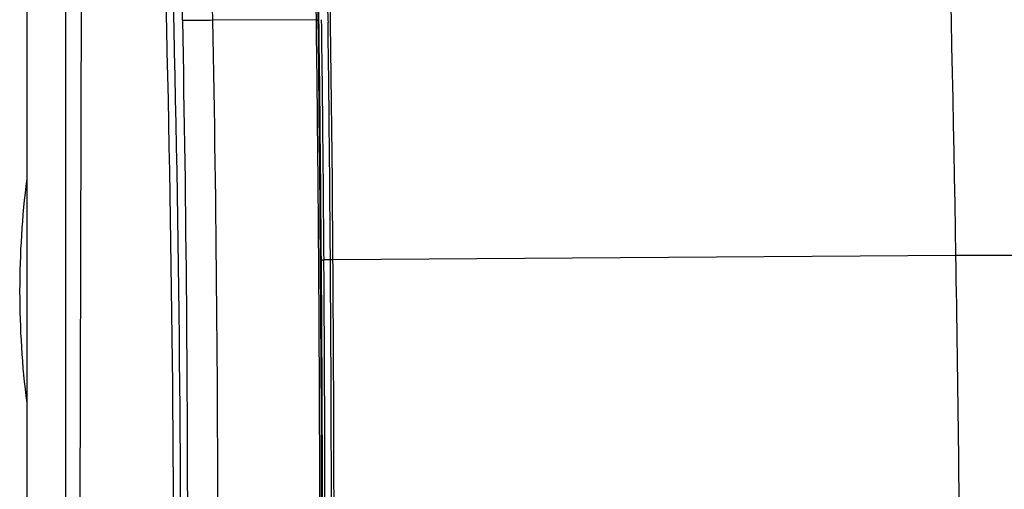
# Model space of a CAD drawing. Header units: millimetres. Extents: x 0 to 1660, y 0 to 1166.
# Tile 15 of 94: x 577 to 687, y 409 to 462. Entities that reach past the tile are written whole.
import ezdxf

# ---------------------------------------------------------------- set-up
doc = ezdxf.new("R2010")
doc.units = ezdxf.units.MM
doc.header["$LTSCALE"] = 65.395
doc.layers.get('0').update_dxf_attribs({"linetype": 'CONTINUOUS'})
doc.layers.add('ASSI', color=7, linetype='CONTINUOUS')
doc.layers.add('SUPERFICI', color=7, linetype='CONTINUOUS')

msp = doc.modelspace()

# ---------------------------------------------------------------- linework, layer by layer
at = {"color": 9, "linetype": 'Continuous'}
for p, q in [((583.25, 379.32), (583.91, 628.65)), ((581.7, 441.99), (581.68, 513.5)), ((610.2, 461.55), (610.18, 462.77)), ((609.91, 461.51), (598.24, 461.52)), ((581.71, 441.99), (581.7, 441.99)), ((581.71, 406.35), (581.71, 441.99)), ((681.92, 434.99), (611.78, 434.51)), ((610.47, 434.52), (610.45, 434.54)), ((611.48, 434.52), (610.76, 434.51))]:
    msp.add_line(p, q, dxfattribs=at)
at = {"color": 7, "linetype": 'Continuous'}
msp.add_line((611.21, 461.53), (611.22, 461.24), dxfattribs=at)
for centre, radius, start, end in [((-4214.93, 400), 4825.43, 0.07206, 4.31509), ((-4215.29, 399.99), 4826.9, 0.73048, 1.28736), ((-4215.04, 400), 4825.61, 0.73081, 1.24726), ((-4214.88, 400), 4825.45, 0.41011, 0.73081), ((-4214.47, 400), 4826.08, 0.40983, 0.72701), ((-4214.95, 400), 4825.52, 0.07677, 0.41011), ((-4214.93, 400), 4826.54, 0.07677, 0.40983)]:
    msp.add_arc(centre, radius, start, end, dxfattribs=at)
at = {"color": 9, "linetype": 'Continuous'}
for centre, radius, start, end in [((-2418.71, 402.59), 3014.13, 1.12013, 4.60051), ((-2417.4, 402.53), 3016.21, 1.12053, 4.6018), ((-4215.14, 399.99), 4827.04, 0.40976, 2.65516), ((-4317.41, 352.55), 5000, 0.9447, 3.10254), ((-2173.05, 394.21), 2766.91, 0.21314, 3.75172), ((-2154.1, 395.78), 2748.75, 0.18178, 3.74357), ((-4214.86, 400), 4825.16, 0.73044, 1.28744), ((-2352.59, 403.9), 2948.01, 359.87617, 1.11976), ((-2352.68, 403.83), 2951.49, 359.87632, 1.1199), ((-4214.94, 400), 4825.24, 0.41016, 0.73043), ((-4214.48, 400), 4825.07, 0.40985, 0.73085), ((-4214.37, 400), 4825.26, 0.40982, 0.73092), ((687.77, -206.47), 641.49, 81.44345, 90.52292), ((-4352.04, 352.14), 5034.63, 0.44021, 0.94294), ((-4214.94, 400), 4825.24, 0.07681, 0.41016), ((-4214.81, 400), 4825.41, 0.07678, 0.40984), ((-4214.95, 400), 4825.83, 0.07677, 0.4098), ((-4214.95, 400), 4826.85, 0.07677, 0.40969)]:
    msp.add_arc(centre, radius, start, end, dxfattribs=at)
for points, knots in [([(594.85, 461.51), (594.97, 461.49), (595.34, 461.5), (596.47, 461.48), (597.48, 461.5), (598.24, 461.52)], [0, 0, 0, 0, 0.10534, 0.327815, 1, 1, 1, 1]), ([(609.91, 461.51), (609.93, 461.51), (609.99, 461.51), (610.03, 461.51), (610.1, 461.51), (610.07, 461.51), (610.06, 461.51)], [0, 0, 0, 0, 0.354827, 0.811556, 0.876921, 1, 1, 1, 1]), ([(610.11, 461.55), (610.11, 461.55), (610.14, 461.55), (610.15, 461.55), (610.16, 461.55)], [0, 0, 0, 0, 0.251306, 1, 1, 1, 1]), ([(610.47, 434.52), (610.47, 434.51), (610.51, 434.52), (610.6, 434.5), (610.69, 434.51), (610.76, 434.51)], [0, 0, 0, 0, 0.08138, 0.29834, 1, 1, 1, 1]), ([(611.78, 434.51), (611.71, 434.51), (611.6, 434.5), (611.53, 434.52), (611.48, 434.52), (611.48, 434.52)], [0, 0, 0, 0, 0.706842, 0.922593, 1, 1, 1, 1])]:
    msp.add_open_spline(points, degree=3, knots=knots, dxfattribs=at)
at = {"layer": 'ASSI', "color": 7, "linetype": 'Continuous'}
msp.add_arc((676.5, 431), 100, 172.7682, 187.2318, dxfattribs=at)
at = {"layer": 'SUPERFICI', "color": 7, "linetype": 'Continuous'}
msp.add_line((577.3, 503.56), (577.3, 375.28), dxfattribs=at)

doc.saveas('drawing.dxf')
